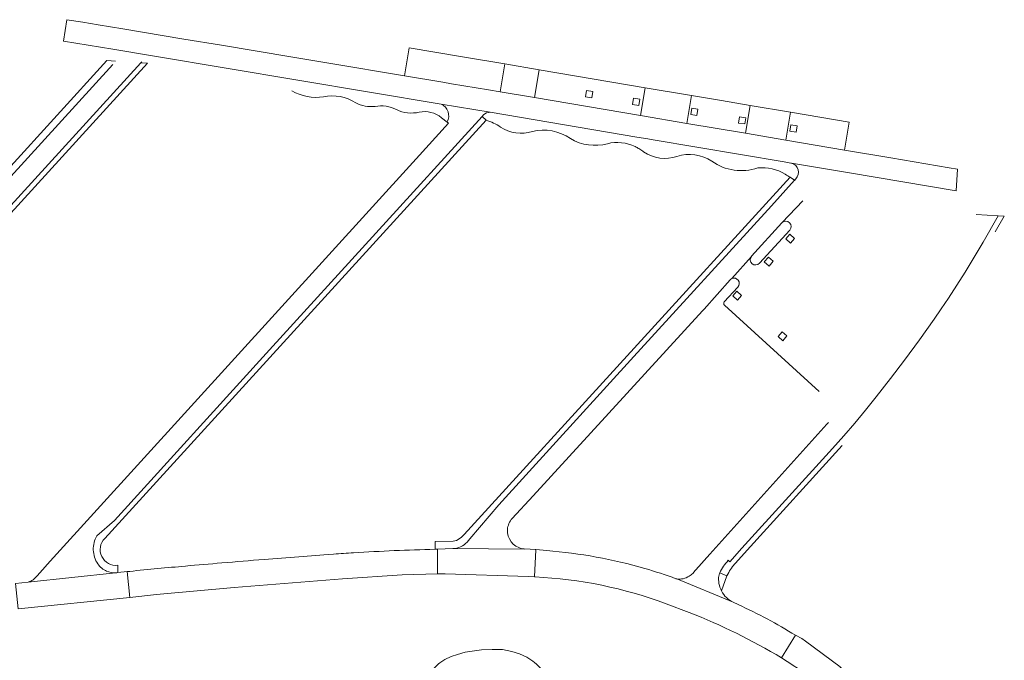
# Model space of a CAD drawing. Extents: x 152048 to 156914, y 461460 to 468786.
# Tile 185 of 256: x 155002 to 155189, y 467242 to 467364. Entities that reach past the tile are written whole.
import ezdxf

# ---------------------------------------------------------------- set-up
doc = ezdxf.new("R2010")
doc.units = 0
doc.header["$LTSCALE"] = 0.75
for name, color, linetype, lineweight in [('B-RO-VH-VERHARDING_BETONSTRAATSTEEN-GV', 251, 'CONTINUOUS', 18), ('B-RO-VH-VERHARDING_STRAATBAKSTEEN-GV', 251, 'CONTINUOUS', 18), ('B-RO-VH-VERHARDING_TEGEL-GV', 251, 'CONTINUOUS', 18)]:
    doc.layers.add(name, color=color, linetype=linetype, lineweight=lineweight)

msp = doc.modelspace()

# ---------------------------------------------------------------- linework, layer by layer
at = {"layer": 'B-RO-VH-VERHARDING_BETONSTRAATSTEEN-GV'}
for points in [[(155053.869, 467357.076), (155040.701, 467359.261), (155033.54, 467360.455), (155021.91, 467362.385), (155017.233, 467363.165), (155014.324, 467363.635), (155011.294, 467364.125), (155010.628, 467360.057), (155020.057, 467358.526), (155020.062, 467358.525), (155027.977, 467357.166), (155082.419, 467348.095), (155091.75, 467346.546), (155119.615, 467341.829), (155121.701, 467341.476), (155122.716, 467341.304), (155147.613, 467337.09), (155148.865, 467336.892)], [(155053.869, 467357.076), (155040.701, 467359.261), (155033.54, 467360.455), (155021.91, 467362.385), (155017.233, 467363.165), (155014.324, 467363.635), (155011.294, 467364.125), (155010.628, 467360.057), (155020.057, 467358.526), (155020.062, 467358.525), (155027.977, 467357.166), (155082.419, 467348.095), (155091.75, 467346.546), (155119.615, 467341.829), (155121.701, 467341.476), (155122.716, 467341.304), (155147.613, 467337.09), (155148.865, 467336.892)], [(155020.024, 467355.621), (155000, 467333.655), (154935.33, 467262.745), (154928.358, 467255.001)], [(155020.024, 467355.621), (155000, 467333.655), (154935.33, 467262.745), (154928.358, 467255.001)], [(154934.109, 467256.568), (154934.474, 467256.244), (154936.167, 467258.06), (155000, 467328.132), (155025.372, 467355.959), (155025.53, 467356.133)], [(154934.109, 467256.568), (154934.474, 467256.244), (154936.167, 467258.06), (155000, 467328.132), (155025.372, 467355.959), (155025.53, 467356.133)], [(155082.419, 467348.095), (155027.977, 467357.166)], [(155082.419, 467348.095), (155027.977, 467357.166)], [(155149.01, 467336.863), (155158.928, 467335.196), (155160.022, 467335.026), (155180.29, 467331.586), (155180.576, 467335.734), (155178.987, 467335.99), (155167.922, 467337.873), (155159.097, 467339.367), (155147.927, 467341.248), (155140.292, 467342.537), (155129.105, 467344.431), (155120.298, 467345.94), (155100.185, 467349.319), (155093.639, 467350.424), (155091.425, 467350.799), (155084.4, 467351.956), (155082.747, 467352.236), (155075.461, 467353.461), (155061.065, 467355.868), (155053.869, 467357.076)], [(155149.01, 467336.863), (155158.928, 467335.196), (155160.022, 467335.026), (155180.29, 467331.586), (155180.576, 467335.734), (155178.987, 467335.99), (155167.922, 467337.873), (155159.097, 467339.367), (155147.927, 467341.248), (155140.292, 467342.537), (155129.105, 467344.431), (155120.298, 467345.94), (155100.185, 467349.319), (155093.639, 467350.424), (155091.425, 467350.799), (155084.4, 467351.956), (155082.747, 467352.236), (155075.461, 467353.461), (155061.065, 467355.868), (155053.869, 467357.076)], [(155091.75, 467346.546), (155082.419, 467348.095)], [(155091.75, 467346.546), (155082.419, 467348.095)], [(155017.025, 467266.087), (155020.35, 467269.003), (155049.783, 467301.428), (155090.217, 467345.741), (155090.472, 467346.025), (155090.486, 467346.035)], [(155017.025, 467266.087), (155020.35, 467269.003), (155049.783, 467301.428), (155090.217, 467345.741), (155090.472, 467346.025), (155090.486, 467346.035)], [(155090.486, 467346.035), (155090.472, 467346.025), (155090.217, 467345.741), (155090.959, 467345.066), (155090.972, 467345.052)], [(155090.486, 467346.035), (155090.472, 467346.025), (155090.217, 467345.741), (155090.959, 467345.066), (155090.972, 467345.052)], [(155148.865, 467336.892), (155147.613, 467337.09), (155122.716, 467341.304), (155121.701, 467341.476), (155119.615, 467341.829), (155091.75, 467346.546)], [(155148.865, 467336.892), (155147.613, 467337.09), (155122.716, 467341.304), (155121.701, 467341.476), (155119.615, 467341.829), (155091.75, 467346.546)], [(155083.582, 467344.689), (155083.568, 467344.664), (155083.811, 467344.476), (155077.671, 467337.71), (155008.145, 467261.255), (155006.134, 467259.029), (155005.627, 467258.469)], [(155083.582, 467344.689), (155083.568, 467344.664), (155083.811, 467344.476), (155077.671, 467337.71), (155008.145, 467261.255), (155006.134, 467259.029), (155005.627, 467258.469)], [(155082.481, 467345.501), (155083.568, 467344.664)], [(155082.481, 467345.501), (155083.568, 467344.664)], [(155083.568, 467344.664), (155083.582, 467344.689)], [(155083.568, 467344.664), (155083.582, 467344.689)], [(155120.744, 467339.13), (155120.921, 467338.99)], [(155120.744, 467339.13), (155120.921, 467338.99)], [(155158.928, 467335.196), (155149.01, 467336.863)], [(155158.928, 467335.196), (155149.01, 467336.863)], [(155149.83, 467333.878), (155149.56, 467333.591), (155149.563, 467333.605), (155145.19, 467328.786), (155119.039, 467300.141), (155093.372, 467271.963), (155087.888, 467265.501), (155087.351, 467264.844)], [(155149.83, 467333.878), (155149.56, 467333.591), (155149.563, 467333.605), (155145.19, 467328.786), (155119.039, 467300.141), (155093.372, 467271.963), (155087.888, 467265.501), (155087.351, 467264.844)], [(155148.779, 467334.209), (155149.563, 467333.605), (155149.56, 467333.591), (155149.83, 467333.878)], [(155148.779, 467334.209), (155149.563, 467333.605), (155149.56, 467333.591), (155149.83, 467333.878)], [(155137.667, 467314.924), (155141.401, 467319.156), (155141.442, 467319.204), (155147.194, 467325.503), (155147.207, 467325.516), (155147.264, 467325.574), (155151.167, 467329.682)], [(155137.667, 467314.924), (155141.401, 467319.156), (155141.442, 467319.204), (155147.194, 467325.503), (155147.207, 467325.516), (155147.264, 467325.574), (155151.167, 467329.682)], [(155151.167, 467329.682), (155147.264, 467325.574)], [(155151.167, 467329.682), (155147.264, 467325.574)], [(155137.014, 467261.407), (155137.331, 467261.149), (155139.603, 467263.701), (155156.821, 467282.675), (155158.946, 467285.066), (155161.035, 467287.492), (155163.088, 467289.95), (155165.097, 467292.443), (155167.826, 467295.928), (155170.497, 467299.457), (155173.332, 467303.315), (155176.11, 467307.217), (155177.484, 467309.203), (155178.83, 467311.212), (155180.439, 467313.679), (155182.017, 467316.168), (155183.186, 467318.057), (155184.328, 467319.959), (155185.452, 467321.875), (155188.284, 467326.876), (155184.114, 467327.141)], [(155137.014, 467261.407), (155137.331, 467261.149), (155139.603, 467263.701), (155156.821, 467282.675), (155158.946, 467285.066), (155161.035, 467287.492), (155163.088, 467289.95), (155165.097, 467292.443), (155167.826, 467295.928), (155170.497, 467299.457), (155173.332, 467303.315), (155176.11, 467307.217), (155177.484, 467309.203), (155178.83, 467311.212), (155180.439, 467313.679), (155182.017, 467316.168), (155183.186, 467318.057), (155184.328, 467319.959), (155185.452, 467321.875), (155188.284, 467326.876), (155184.114, 467327.141)], [(155147.264, 467325.574), (155147.207, 467325.516), (155147.194, 467325.503), (155141.442, 467319.204), (155141.401, 467319.156)], [(155147.264, 467325.574), (155147.207, 467325.516), (155147.194, 467325.503), (155141.442, 467319.204), (155141.401, 467319.156)], [(155142.937, 467317.85), (155148.702, 467324.158)], [(155148.702, 467324.158), (155142.937, 467317.85)], [(155142.937, 467317.85), (155148.702, 467324.158)], [(155148.702, 467324.158), (155142.937, 467317.85)], [(155141.401, 467319.156), (155137.667, 467314.924)], [(155141.401, 467319.156), (155137.667, 467314.924)], [(155095.951, 467269.363), (155099.939, 467273.679), (155132.098, 467308.797), (155132.394, 467309.121), (155137.346, 467314.684)], [(155095.951, 467269.363), (155099.939, 467273.679), (155132.098, 467308.797), (155132.394, 467309.121), (155137.346, 467314.684)], [(155138.834, 467313.328), (155136.246, 467310.509)], [(155138.834, 467313.328), (155136.246, 467310.509)], [(155136.279, 467309.893), (155154.265, 467293.465)], [(155136.279, 467309.893), (155154.265, 467293.465)], [(155156.023, 467287.609), (155155.709, 467287.26), (155133.482, 467262.556), (155130.817, 467259.567), (155130.712, 467259.45), (155130.273, 467258.906)], [(155156.023, 467287.609), (155155.709, 467287.26), (155133.482, 467262.556), (155130.817, 467259.567), (155130.712, 467259.45), (155130.273, 467258.906)], [(155084.679, 467263.621), (155098.23, 467263.509), (155098.235, 467263.588), (155097.769, 467263.617)], [(155084.679, 467263.621), (155098.23, 467263.509), (155098.235, 467263.588), (155097.769, 467263.617)], [(155003.939, 467257.28), (155020.559, 467259.03)], [(155003.939, 467257.28), (155020.559, 467259.03)], [(155135.72, 467255.594), (155136.709, 467258.444), (155135.387, 467259.006)], [(155135.72, 467255.594), (155136.709, 467258.444), (155135.387, 467259.006)], [(155127.218, 467257.871), (155137.906, 467253.442)], [(155127.218, 467257.871), (155137.906, 467253.442)], [(155098.7, 467242.982), (155097.296, 467243.656), (155095.855, 467244.107), (155094.101, 467244.46), (155092.623, 467244.468), (155092.158, 467244.47), (155090.095, 467244.387), (155086.997, 467243.952), (155085.563, 467243.534), (155084.332, 467243.115), (155083.135, 467242.535), (155082.164, 467241.929), (155081.941, 467241.722), (155081.825, 467241.615), (155080.97, 467240.764), (155080.238, 467240.036), (155073.32, 467234.084), (155072.109, 467233.613), (155071.425, 467233.583), (155070.668, 467233.85), (155069.639, 467234.469)], [(155098.7, 467242.982), (155097.296, 467243.656), (155095.855, 467244.107), (155094.101, 467244.46), (155092.623, 467244.468), (155092.158, 467244.47), (155090.095, 467244.387), (155086.997, 467243.952), (155085.563, 467243.534), (155084.332, 467243.115), (155083.135, 467242.535), (155082.164, 467241.929), (155081.941, 467241.722), (155081.825, 467241.615), (155080.97, 467240.764), (155080.238, 467240.036), (155073.32, 467234.084), (155072.109, 467233.613), (155071.425, 467233.583), (155070.668, 467233.85), (155069.639, 467234.469)]]:
    msp.add_lwpolyline(points, dxfattribs=at)
for points in [[(155094.509, 467355.71), (155086.498, 467357.062), (155076.347, 467358.765), (155075.461, 467353.461), (155082.747, 467352.236), (155084.4, 467351.956), (155091.425, 467350.799), (155093.639, 467350.424)], [(155094.509, 467355.71), (155086.498, 467357.062), (155076.347, 467358.765), (155075.461, 467353.461), (155082.747, 467352.236), (155084.4, 467351.956), (155091.425, 467350.799), (155093.639, 467350.424)], [(155100.185, 467349.319), (155101.052, 467354.606), (155094.509, 467355.71), (155093.639, 467350.424)], [(155100.185, 467349.319), (155101.052, 467354.606), (155094.509, 467355.71), (155093.639, 467350.424)], [(155100.185, 467349.319), (155120.298, 467345.94), (155121.199, 467351.207), (155101.052, 467354.606)], [(155100.185, 467349.319), (155120.298, 467345.94), (155121.199, 467351.207), (155101.052, 467354.606)], [(155110.062, 467350.645), (155111.249, 467350.463), (155111.067, 467349.277), (155109.881, 467349.46)], [(155110.062, 467350.645), (155111.249, 467350.463), (155111.067, 467349.277), (155109.881, 467349.46)], [(155121.199, 467351.207), (155120.298, 467345.94), (155129.105, 467344.431), (155130.008, 467349.72)], [(155121.199, 467351.207), (155120.298, 467345.94), (155129.105, 467344.431), (155130.008, 467349.72)], [(155140.292, 467342.537), (155141.19, 467347.832), (155135.716, 467348.757), (155130.008, 467349.72), (155129.105, 467344.431)], [(155140.292, 467342.537), (155141.19, 467347.832), (155135.716, 467348.757), (155130.008, 467349.72), (155129.105, 467344.431)], [(155118.985, 467349.212), (155120.172, 467349.029), (155119.99, 467347.844), (155118.804, 467348.026)], [(155118.985, 467349.212), (155120.172, 467349.029), (155119.99, 467347.844), (155118.804, 467348.026)], [(155141.19, 467347.832), (155140.292, 467342.537), (155147.927, 467341.248), (155148.821, 467346.542)], [(155141.19, 467347.832), (155140.292, 467342.537), (155147.927, 467341.248), (155148.821, 467346.542)], [(155130.049, 467347.313), (155131.235, 467347.13), (155131.054, 467345.945), (155129.867, 467346.127)], [(155130.049, 467347.313), (155131.235, 467347.13), (155131.054, 467345.945), (155129.867, 467346.127)], [(155159.097, 467339.367), (155159.99, 467344.654), (155148.821, 467346.542), (155147.927, 467341.248)], [(155159.097, 467339.367), (155159.99, 467344.654), (155148.821, 467346.542), (155147.927, 467341.248)], [(155139.134, 467345.68), (155140.321, 467345.497), (155140.139, 467344.311), (155138.953, 467344.494)], [(155139.134, 467345.68), (155140.321, 467345.497), (155140.139, 467344.311), (155138.953, 467344.494)], [(155148.888, 467344.14), (155150.074, 467343.958), (155149.893, 467342.772), (155148.706, 467342.954)], [(155148.888, 467344.14), (155150.074, 467343.958), (155149.893, 467342.772), (155148.706, 467342.954)], [(155148.718, 467323.37), (155149.615, 467322.573), (155148.82, 467321.675), (155147.922, 467322.472)], [(155148.718, 467323.37), (155149.615, 467322.573), (155148.82, 467321.675), (155147.922, 467322.472)], [(155144.642, 467319.012), (155145.54, 467318.215), (155144.744, 467317.317), (155143.846, 467318.114)], [(155144.642, 467319.012), (155145.54, 467318.215), (155144.744, 467317.317), (155143.846, 467318.114)], [(155138.636, 467312.528), (155139.534, 467311.731), (155138.738, 467310.833), (155137.841, 467311.63)], [(155138.636, 467312.528), (155139.534, 467311.731), (155138.738, 467310.833), (155137.841, 467311.63)], [(155147.257, 467304.826), (155148.154, 467304.029), (155147.359, 467303.131), (155146.461, 467303.928)], [(155147.257, 467304.826), (155148.154, 467304.029), (155147.359, 467303.131), (155146.461, 467303.928)]]:
    msp.add_lwpolyline(points, close=True, dxfattribs=at)
for points in [[(155054.031, 467350.598, 0.1621602), (155060.069, 467349.455)], [(155054.031, 467350.598, 0.1621602), (155060.069, 467349.455)], [(155060.069, 467349.455, -0.2050645), (155066.189, 467348.304)], [(155060.069, 467349.455, -0.2050645), (155066.189, 467348.304)], [(155066.189, 467348.304, 0.1315451), (155069.883, 467347.632)], [(155066.189, 467348.304, 0.1315451), (155069.883, 467347.632)], [(155083.582, 467344.689, 0.4395939), (155082.419, 467348.095)], [(155082.419, 467348.095, -0.4395939), (155083.582, 467344.689)], [(155083.582, 467344.689, 0.4395939), (155082.419, 467348.095)], [(155082.419, 467348.095, -0.4395939), (155083.582, 467344.689)], [(155069.883, 467347.632, -0.1696564), (155073.933, 467347.047)], [(155069.883, 467347.632, -0.1696564), (155073.933, 467347.047)], [(155073.933, 467347.047, 0.1705578), (155078.272, 467346.563)], [(155073.933, 467347.047, 0.1705578), (155078.272, 467346.563)], [(155078.272, 467346.563, -0.2309195), (155082.481, 467345.501)], [(155078.272, 467346.563, -0.2309195), (155082.481, 467345.501)], [(155091.75, 467346.546, 0.1875515), (155090.486, 467346.035)], [(155090.486, 467346.035, -0.1875515), (155091.75, 467346.546)], [(155091.75, 467346.546, 0.1875515), (155090.486, 467346.035)], [(155090.486, 467346.035, -0.1875515), (155091.75, 467346.546)], [(155090.972, 467345.052, -0.0682272), (155093.71, 467343.727)], [(155090.972, 467345.052, -0.0682272), (155093.71, 467343.727)], [(155093.71, 467343.727, 0.221814), (155099.769, 467342.865)], [(155093.71, 467343.727, 0.221814), (155099.769, 467342.865)], [(155099.769, 467342.865, -0.2259341), (155106.993, 467341.523)], [(155099.769, 467342.865, -0.2259341), (155106.993, 467341.523)], [(155106.993, 467341.523, 0.2030029), (155114.032, 467340.57)], [(155106.993, 467341.523, 0.2030029), (155114.032, 467340.57)], [(155114.032, 467340.57, -0.169945), (155119.298, 467340.013)], [(155114.032, 467340.57, -0.169945), (155119.298, 467340.013)], [(155119.298, 467340.013, -0.0242434), (155120.014, 467339.628)], [(155119.298, 467340.013, -0.0242434), (155120.014, 467339.628)], [(155120.014, 467339.628, -0.0276244), (155120.744, 467339.13)], [(155120.014, 467339.628, -0.0276244), (155120.744, 467339.13)], [(155120.921, 467338.99, 0.2350611), (155127.243, 467338.158)], [(155120.921, 467338.99, 0.2350611), (155127.243, 467338.158)], [(155127.243, 467338.158, -0.2232491), (155133.881, 467337.224)], [(155127.243, 467338.158, -0.2232491), (155133.881, 467337.224)], [(155133.881, 467337.224, 0.2389567), (155142.623, 467335.959)], [(155133.881, 467337.224, 0.2389567), (155142.623, 467335.959)], [(155149.01, 467336.863, 0.0212203), (155148.865, 467336.892)], [(155148.865, 467336.892, -0.0212203), (155149.01, 467336.863)], [(155149.01, 467336.863, 0.0212203), (155148.865, 467336.892)], [(155148.865, 467336.892, -0.0212203), (155149.01, 467336.863)], [(155149.01, 467336.863, -0.5889503), (155149.83, 467333.878)], [(155149.83, 467333.878, 0.5889503), (155149.01, 467336.863)], [(155149.01, 467336.863, -0.5889503), (155149.83, 467333.878)], [(155149.83, 467333.878, 0.5889503), (155149.01, 467336.863)], [(155142.623, 467335.959, -0.1703749), (155147.834, 467334.763)], [(155142.623, 467335.959, -0.1703749), (155147.834, 467334.763)], [(155147.834, 467334.763, 0.0314749), (155148.779, 467334.209)], [(155147.834, 467334.763, 0.0314749), (155148.779, 467334.209)], [(155148.702, 467324.158, 0.950949), (155147.264, 467325.574)], [(155147.264, 467325.574, -0.950949), (155148.702, 467324.158)], [(155148.702, 467324.158, 0.950949), (155147.264, 467325.574)], [(155147.264, 467325.574, -0.950949), (155148.702, 467324.158)], [(155141.401, 467319.156, 0.9662144), (155142.937, 467317.85)], [(155142.937, 467317.85, -0.9662144), (155141.401, 467319.156)], [(155141.401, 467319.156, 0.9662144), (155142.937, 467317.85)], [(155142.937, 467317.85, -0.9662144), (155141.401, 467319.156)], [(155137.346, 467314.684, -0.1012947), (155137.667, 467314.924)], [(155137.346, 467314.684, -0.1012947), (155137.667, 467314.924)], [(155137.667, 467314.924, -0.8285351), (155138.834, 467313.328)], [(155137.667, 467314.924, -0.8285351), (155138.834, 467313.328)], [(155136.246, 467310.509, 0.4237028), (155136.279, 467309.893)], [(155136.246, 467310.509, 0.4237028), (155136.279, 467309.893)], [(155095.033, 467267.258, -0.1690771), (155095.951, 467269.363)], [(155095.033, 467267.258, -0.1690771), (155095.951, 467269.363)], [(155016.324, 467263.382, -0.1438249), (155017.025, 467266.087)], [(155016.324, 467263.382, -0.1438249), (155017.025, 467266.087)], [(155097.769, 467263.617, -0.359257), (155095.033, 467267.258)], [(155097.769, 467263.617, -0.359257), (155095.033, 467267.258)], [(155087.351, 467264.844, -0.2031426), (155084.679, 467263.621)], [(155087.351, 467264.844, -0.2031426), (155084.679, 467263.621)], [(155017.188, 467260.723, -0.1437598), (155016.324, 467263.382)], [(155017.188, 467260.723, -0.1437598), (155016.324, 467263.382)], [(155018.862, 467259.343, -0.144711), (155017.188, 467260.723)], [(155018.862, 467259.343, -0.144711), (155017.188, 467260.723)], [(155135.387, 467259.006, -0.0869261), (155137.014, 467261.407)], [(155135.387, 467259.006, -0.0869261), (155137.014, 467261.407)], [(155005.627, 467258.469, -0.1866446), (155003.939, 467257.28)], [(155005.627, 467258.469, -0.1866446), (155003.939, 467257.28)], [(155020.559, 467259.03, -0.1148071), (155018.862, 467259.343)], [(155020.559, 467259.03, -0.1148071), (155018.862, 467259.343)], [(155129.552, 467258.405, -0.1884553), (155127.218, 467257.871)], [(155129.552, 467258.405, -0.1884553), (155127.218, 467257.871)], [(155130.273, 467258.906, -0.0426443), (155129.552, 467258.405)], [(155130.273, 467258.906, -0.0426443), (155129.552, 467258.405)], [(155135.72, 467255.594, -0.1502987), (155135.191, 467258.461)], [(155135.191, 467258.461, 0.1502987), (155135.72, 467255.594)], [(155135.72, 467255.594, -0.1502987), (155135.191, 467258.461)], [(155135.191, 467258.461, 0.1502987), (155135.72, 467255.594)], [(155135.191, 467258.461, 0.0070832), (155135.387, 467259.006)], [(155135.387, 467259.006, -0.0070832), (155135.191, 467258.461)], [(155135.191, 467258.461, 0.0070832), (155135.387, 467259.006)], [(155135.387, 467259.006, -0.0070832), (155135.191, 467258.461)], [(155137.906, 467253.442, -0.1619267), (155135.72, 467255.594)], [(155137.906, 467253.442, -0.1619267), (155135.72, 467255.594)], [(155101.511, 467240.722, 0.0833951), (155098.7, 467242.982)], [(155101.511, 467240.722, 0.0833951), (155098.7, 467242.982)]]:
    msp.add_lwpolyline(points, format="xyb", dxfattribs=at)
at = {"layer": 'B-RO-VH-VERHARDING_STRAATBAKSTEEN-GV'}
msp.add_lwpolyline([(155100.145, 467258.257), (155100.451, 467263.41), (155100.454, 467263.462), (155100.303, 467263.477), (155099.328, 467263.519), (155098.235, 467263.588), (155098.23, 467263.509), (155084.679, 467263.621), (155081.717, 467263.521), (155081.733, 467258.813), (155083.216, 467258.848), (155098.961, 467258.325)], close=True, dxfattribs=at)
msp.add_lwpolyline([(155100.145, 467258.257), (155100.451, 467263.41), (155100.454, 467263.462), (155100.303, 467263.477), (155099.328, 467263.519), (155098.235, 467263.588), (155098.23, 467263.509), (155084.679, 467263.621), (155081.717, 467263.521), (155081.733, 467258.813), (155083.216, 467258.848), (155098.961, 467258.325)], close=True, dxfattribs=at)
for points in [[(155023.266, 467259.307), (155022.765, 467259.255), (155023.254, 467254.37), (155028.32, 467254.885), (155043.072, 467256.219), (155063.658, 467257.902), (155075.051, 467258.654), (155081.733, 467258.813), (155081.717, 467263.521), (155081.268, 467263.507)], [(155023.266, 467259.307), (155022.765, 467259.255), (155023.254, 467254.37), (155028.32, 467254.885), (155043.072, 467256.219), (155063.658, 467257.902), (155075.051, 467258.654), (155081.733, 467258.813), (155081.717, 467263.521), (155081.268, 467263.507)], [(155061.987, 467262.594), (155061.947, 467262.591), (155060.946, 467262.515), (155055.398, 467262.093), (155048.811, 467261.576)], [(155061.987, 467262.594), (155061.947, 467262.591), (155060.946, 467262.515), (155055.398, 467262.093), (155048.811, 467261.576)], [(155102.506, 467263.264), (155100.454, 467263.462), (155100.451, 467263.41), (155100.145, 467258.257), (155100.304, 467258.248)], [(155102.506, 467263.264), (155100.454, 467263.462), (155100.451, 467263.41), (155100.145, 467258.257), (155100.304, 467258.248)], [(155020.559, 467259.03), (155003.939, 467257.28), (155003.932, 467257.278), (155001.514, 467256.986), (155002.069, 467252.214), (155023.254, 467254.37)], [(155020.559, 467259.03), (155003.939, 467257.28), (155003.932, 467257.278), (155001.514, 467256.986), (155002.069, 467252.214), (155023.254, 467254.37)], [(155023.254, 467254.37), (155022.765, 467259.255), (155021.014, 467259.079), (155020.997, 467259.076)], [(155023.254, 467254.37), (155022.765, 467259.255), (155021.014, 467259.079), (155020.997, 467259.076)], [(155138.88, 467252.994), (155137.906, 467253.442), (155127.218, 467257.871), (155127.037, 467257.901)], [(155138.88, 467252.994), (155137.906, 467253.442), (155127.218, 467257.871), (155127.037, 467257.901)], [(155125.197, 467253.155), (155129.59, 467251.511)], [(155125.197, 467253.155), (155129.59, 467251.511)], [(155159.524, 467240.187), (155158.276, 467241.119), (155158.247, 467241.141), (155151.653, 467246.068), (155150.954, 467246.527), (155149.764, 467247.159), (155147.148, 467242.874), (155148.211, 467242.161), (155151.28, 467240.17)], [(155147.148, 467242.874), (155149.764, 467247.159)], [(155159.524, 467240.187), (155158.276, 467241.119), (155158.247, 467241.141), (155151.653, 467246.068), (155150.954, 467246.527), (155149.764, 467247.159), (155147.148, 467242.874), (155148.211, 467242.161), (155151.28, 467240.17)], [(155147.148, 467242.874), (155149.764, 467247.159)]]:
    msp.add_lwpolyline(points, dxfattribs=at)
for points in [[(155065.802, 467262.848, 0.0047148), (155061.987, 467262.594)], [(155065.802, 467262.848, 0.0047148), (155061.987, 467262.594)], [(155073.529, 467263.24, 0.0041372), (155065.802, 467262.848)], [(155073.529, 467263.24, 0.0041372), (155065.802, 467262.848)], [(155081.268, 467263.507, 0.0042635), (155073.529, 467263.24)], [(155081.268, 467263.507, 0.0042635), (155073.529, 467263.24)], [(155121.132, 467259.839, 0.0511723), (155102.506, 467263.264)], [(155121.132, 467259.839, 0.0511723), (155102.506, 467263.264)], [(155033.842, 467260.315, 0.001892), (155028.553, 467259.825)], [(155033.842, 467260.315, 0.001892), (155028.553, 467259.825)], [(155040.742, 467260.914, 0.0015823), (155033.842, 467260.315)], [(155040.742, 467260.914, 0.0015823), (155033.842, 467260.315)], [(155048.811, 467261.576, 0.0014873), (155040.742, 467260.914)], [(155048.811, 467261.576, 0.0014873), (155040.742, 467260.914)], [(155020.997, 467259.076, -0.0275728), (155020.559, 467259.03)], [(155020.997, 467259.076, -0.0275728), (155020.559, 467259.03)], [(155028.553, 467259.825, 0.0022665), (155023.266, 467259.307)], [(155028.553, 467259.825, 0.0022665), (155023.266, 467259.307)], [(155100.304, 467258.248, -0.0777257), (155125.197, 467253.155)], [(155100.304, 467258.248, -0.0777257), (155125.197, 467253.155)], [(155127.037, 467257.901, 0.0261026), (155121.132, 467259.839)], [(155127.037, 467257.901, 0.0261026), (155121.132, 467259.839)], [(155149.764, 467247.159, 0.0336905), (155138.88, 467252.994)], [(155149.764, 467247.159, 0.0336905), (155138.88, 467252.994)], [(155129.59, 467251.511, -0.0404083), (155147.148, 467242.874)], [(155129.59, 467251.511, -0.0404083), (155147.148, 467242.874)]]:
    msp.add_lwpolyline(points, format="xyb", dxfattribs=at)
at = {"layer": 'B-RO-VH-VERHARDING_TEGEL-GV'}
for points in [[(155020.547, 467356.252), (155018.908, 467356.349), (155000, 467335.608), (154990.426, 467325.106), (154988.929, 467323.464), (154982.467, 467316.376), (154965.091, 467297.35), (154949.631, 467280.421), (154944.967, 467275.302), (154940.577, 467270.458), (154940.392, 467270.253), (154932.64, 467261.813), (154932.455, 467261.609), (154927.35, 467255.999), (154927.04, 467255.68)], [(155020.547, 467356.252), (155018.908, 467356.349), (155000, 467335.608), (154990.426, 467325.106), (154988.929, 467323.464), (154982.467, 467316.376), (154965.091, 467297.35), (154949.631, 467280.421), (154944.967, 467275.302), (154940.577, 467270.458), (154940.392, 467270.253), (154932.64, 467261.813), (154932.455, 467261.609), (154927.35, 467255.999), (154927.04, 467255.68)], [(154928.358, 467255.001), (154935.33, 467262.745), (155000, 467333.655), (155020.024, 467355.621)], [(154928.358, 467255.001), (154935.33, 467262.745), (155000, 467333.655), (155020.024, 467355.621)], [(154935.295, 467255.77), (154936.848, 467257.267), (155000, 467326.641), (155026.628, 467355.878), (155025.372, 467355.959), (155000, 467328.132), (154936.167, 467258.06), (154934.474, 467256.244), (154934.109, 467256.568)], [(154935.295, 467255.77), (154936.848, 467257.267), (155000, 467326.641), (155026.628, 467355.878), (155025.372, 467355.959), (155000, 467328.132), (154936.167, 467258.06), (154934.474, 467256.244), (154934.109, 467256.568)], [(155018.492, 467265.572), (155021.817, 467269.159), (155090.972, 467345.052), (155090.959, 467345.066), (155090.217, 467345.741), (155049.783, 467301.428), (155020.35, 467269.003), (155017.025, 467266.087)], [(155018.492, 467265.572), (155021.817, 467269.159), (155090.972, 467345.052), (155090.959, 467345.066), (155090.217, 467345.741), (155049.783, 467301.428), (155020.35, 467269.003), (155017.025, 467266.087)], [(155087.351, 467264.844), (155087.888, 467265.501), (155093.372, 467271.963), (155119.039, 467300.141), (155145.19, 467328.786), (155149.563, 467333.605), (155148.779, 467334.209), (155086.831, 467266.299), (155086.24, 467265.732), (155085.323, 467265.165), (155084.707, 467265.058), (155081.293, 467264.966), (155081.268, 467263.507), (155081.717, 467263.521), (155084.679, 467263.621)], [(155087.351, 467264.844), (155087.888, 467265.501), (155093.372, 467271.963), (155119.039, 467300.141), (155145.19, 467328.786), (155149.563, 467333.605), (155148.779, 467334.209), (155086.831, 467266.299), (155086.24, 467265.732), (155085.323, 467265.165), (155084.707, 467265.058), (155081.293, 467264.966), (155081.268, 467263.507), (155081.717, 467263.521), (155084.679, 467263.621)], [(155187.759, 467323.822), (155189.465, 467326.801), (155188.284, 467326.876), (155185.452, 467321.875), (155184.328, 467319.959), (155183.186, 467318.057), (155182.017, 467316.168), (155180.439, 467313.679), (155178.83, 467311.212), (155177.484, 467309.203), (155176.11, 467307.217), (155173.332, 467303.315), (155170.497, 467299.457), (155167.826, 467295.928), (155165.097, 467292.443), (155163.088, 467289.95), (155161.035, 467287.492), (155158.946, 467285.066), (155156.821, 467282.675), (155139.603, 467263.701), (155137.331, 467261.149), (155137.014, 467261.407)], [(155187.759, 467323.822), (155189.465, 467326.801), (155188.284, 467326.876), (155185.452, 467321.875), (155184.328, 467319.959), (155183.186, 467318.057), (155182.017, 467316.168), (155180.439, 467313.679), (155178.83, 467311.212), (155177.484, 467309.203), (155176.11, 467307.217), (155173.332, 467303.315), (155170.497, 467299.457), (155167.826, 467295.928), (155165.097, 467292.443), (155163.088, 467289.95), (155161.035, 467287.492), (155158.946, 467285.066), (155156.821, 467282.675), (155139.603, 467263.701), (155137.331, 467261.149), (155137.014, 467261.407)], [(155137.806, 467260.214), (155140.576, 467263.315), (155158.645, 467283.207)], [(155137.806, 467260.214), (155140.576, 467263.315), (155158.645, 467283.207)], [(155020.997, 467259.076), (155020.984, 467260.459)], [(155020.997, 467259.076), (155020.984, 467260.459)], [(155135.387, 467259.006), (155136.709, 467258.444), (155137.09, 467259.106)], [(155135.387, 467259.006), (155136.709, 467258.444), (155137.09, 467259.106)]]:
    msp.add_lwpolyline(points, dxfattribs=at)
for points in [[(155017.025, 467266.087, 0.1438249), (155016.324, 467263.382)], [(155017.025, 467266.087, 0.1438249), (155016.324, 467263.382)], [(155020.984, 467260.459, -0.7067942), (155018.492, 467265.572)], [(155020.984, 467260.459, -0.7067942), (155018.492, 467265.572)], [(155084.679, 467263.621, 0.2031426), (155087.351, 467264.844)], [(155084.679, 467263.621, 0.2031426), (155087.351, 467264.844)], [(155016.324, 467263.382, 0.1437598), (155017.188, 467260.723)], [(155016.324, 467263.382, 0.1437598), (155017.188, 467260.723)], [(155017.188, 467260.723, 0.144711), (155018.862, 467259.343)], [(155017.188, 467260.723, 0.144711), (155018.862, 467259.343)], [(155137.014, 467261.407, 0.0869261), (155135.387, 467259.006)], [(155137.014, 467261.407, 0.0869261), (155135.387, 467259.006)], [(155137.09, 467259.106, -0.016397), (155137.806, 467260.214)], [(155137.09, 467259.106, -0.016397), (155137.806, 467260.214)], [(155018.862, 467259.343, 0.1148071), (155020.559, 467259.03)], [(155018.862, 467259.343, 0.1148071), (155020.559, 467259.03)], [(155020.559, 467259.03, 0.0275728), (155020.997, 467259.076)], [(155020.559, 467259.03, 0.0275728), (155020.997, 467259.076)]]:
    msp.add_lwpolyline(points, format="xyb", dxfattribs=at)

doc.saveas('drawing.dxf')
